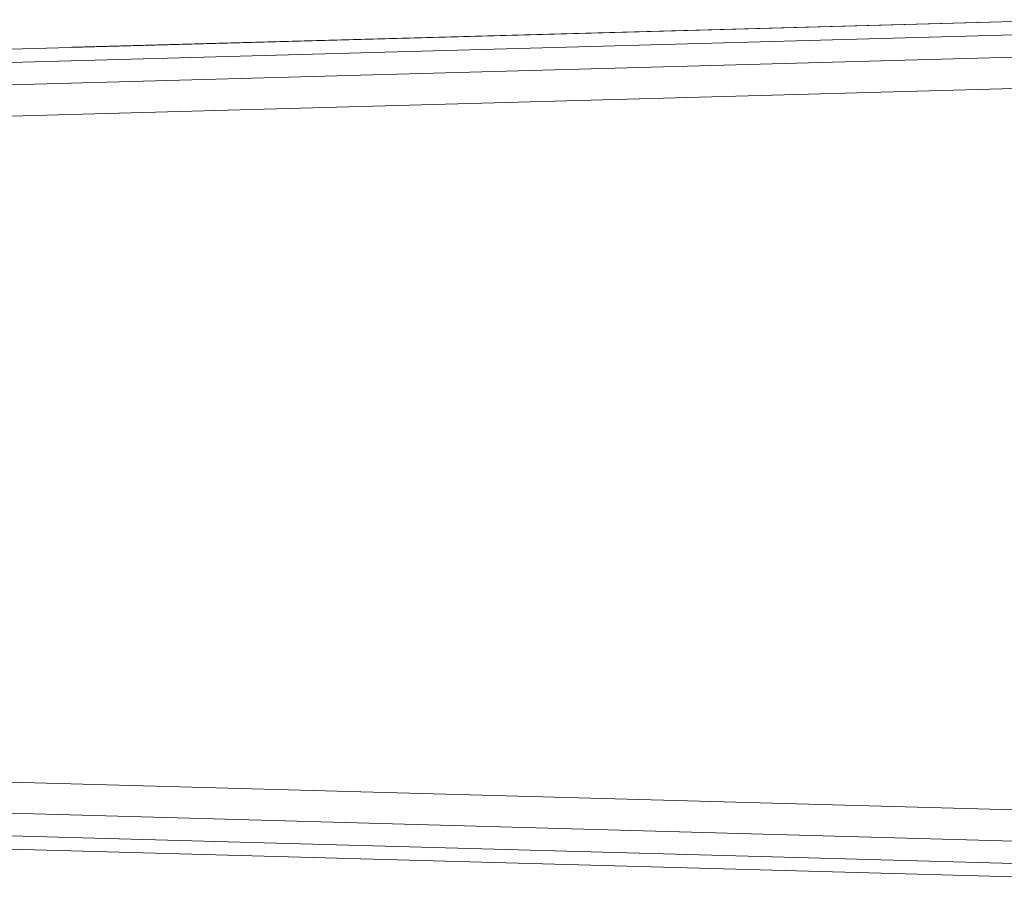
# Model space of a CAD drawing. Header units: millimetres. Extents: x 1 to 3476, y -521 to 159.
# Tile 86 of 130: x 2430 to 2439, y 152 to 159. Entities that reach past the tile are written whole.
import ezdxf

# ---------------------------------------------------------------- set-up
doc = ezdxf.new("R2010")
doc.units = ezdxf.units.MM
doc.layers.add('VG491211CA_dwg', color=8, linetype='Continuous', lineweight=9)

# ---------------------------------------------------------------- blocks, each defined once
blk = doc.blocks.new('VG491211CA_dwg-300031-Zachód')
at = {"color": 18, "lineweight": 9}
for p, q in [((481.856, 158.8718), (413.4028, 156.9846)), ((481.856, 158.8718), (473.3809, 158.6427)), ((413.3537, 156.8711), (481.6461, 158.7542)), ((413.3243, 156.6829), (481.5201, 158.5636)), ((413.3145, 156.4202), (481.478, 158.3)), ((481.478, 152.2452), (413.3145, 154.125)), ((481.4756, 151.9828), (413.3243, 153.8623)), ((413.3537, 153.6741), (481.468, 151.7958)), ((413.4028, 153.5606), (481.4553, 151.6841))]:
    blk.add_line(p, q, dxfattribs=at)

msp = doc.modelspace()

# ---------------------------------------------------------------- block references
at = {"layer": 'VG491211CA_dwg', "color": 18}
msp.add_blockref('VG491211CA_dwg-300031-Zachód', (1957.4668, 0), dxfattribs=at)

doc.saveas('drawing.dxf')
